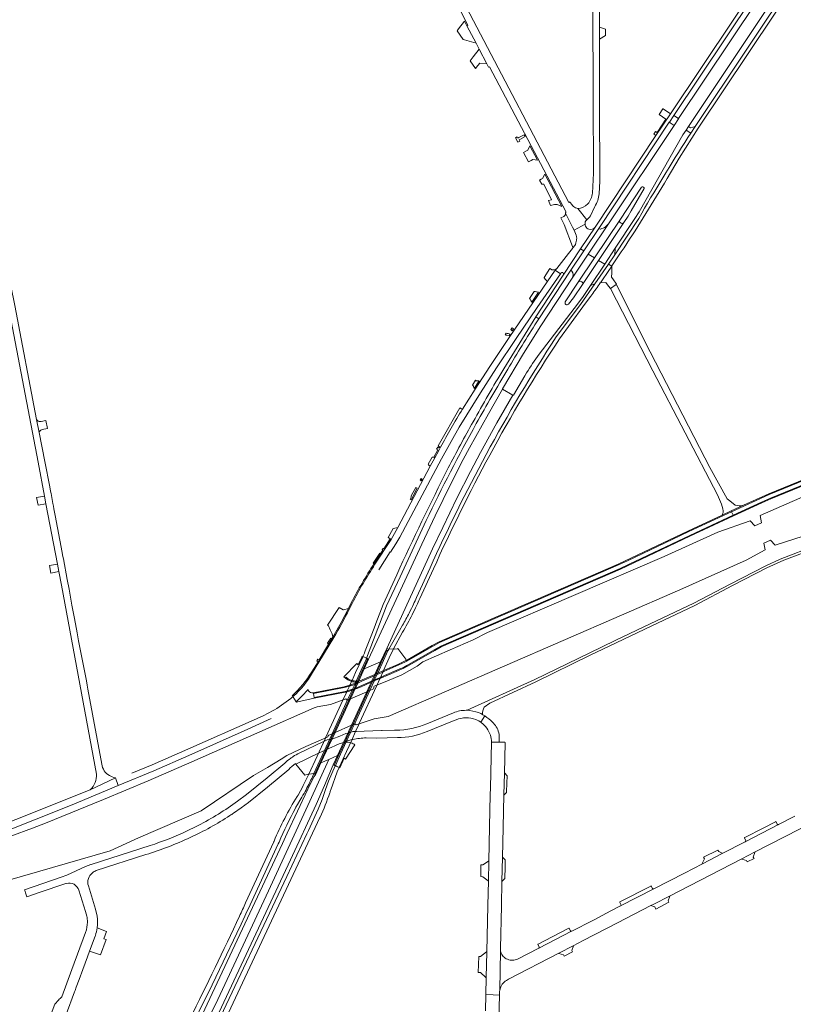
# Model space of a CAD drawing. Header units: metres. Extents: x 166325 to 190320, y 381923 to 404576.
# Tile 78 of 256: x 171094 to 171486, y 384455 to 384955. Entities that reach past the tile are written whole.
import ezdxf

# ---------------------------------------------------------------- set-up
doc = ezdxf.new("R2010")
doc.units = ezdxf.units.M
for name, color, linetype, lineweight in [('B-WE-OG-WATER_KANAAL-GV', 8, 'Continuous', 18), ('B-WE-VH-VERHARDING_ASFALT-GV', 8, 'Continuous', 18), ('B-WE-VH-VERHARDING_BETON-GV', 8, 'Continuous', 18), ('B-WE-VH-VERHARDING_BETONSTRAATSTEEN-GV', 8, 'Continuous', 18), ('B-WE-VH-VERHARDING_FUNDERING_ZAND-GV', 8, 'Continuous', 18), ('B-WE-VH-VERHARDING_HALFVERHARDING-GV', 8, 'Continuous', 18), ('B-WE-VH-VERHARDING_STRAATBAKSTEEN-GV', 8, 'Continuous', 18)]:
    doc.layers.add(name, color=color, linetype=linetype, lineweight=lineweight)

msp = doc.modelspace()

# ---------------------------------------------------------------- linework, layer by layer
at = {"layer": 'B-WE-OG-WATER_KANAAL-GV', "flags": 128}
for points in [[(171747.189, 384823.86), (171723.141, 384813.655), (171680.661, 384795.147), (171680.069, 384794.862), (171666.787, 384789.189), (171666.57, 384789.685), (171598.467, 384759.704), (171469.271, 384703.259), (171469.951, 384699.616), (171466.578, 384698.1), (171464.192, 384700.654), (171447.784, 384694.791), (171420.496, 384682.419), (171330.888, 384643.868), (171323.648, 384640.175), (171312.016, 384635.142), (171298.048, 384629.003), (171295.215, 384626.764), (171287.437, 384622.456), (171279.762, 384619.209), (171273.379, 384616.766), (171273.262, 384616.425)], [(171264.34, 384597.007), (171273.431, 384600.172), (171280.577, 384601.31), (171428.507, 384665.616), (171462.223, 384680.623), (171471.706, 384685.813), (171471.062, 384689.301), (171474.502, 384690.808), (171476.931, 384688.191), (171491.069, 384692.864), (171605.65, 384742.439), (171730.079, 384796.579)], [(171272.734, 384615.181), (171271.194, 384614.512), (171270.396, 384614.165), (171269.651, 384613.842), (171261.394, 384610.255), (171260.718, 384609.962), (171260.307, 384609.783)], [(171259.037, 384610.198), (171251.217, 384607.418), (171244.529, 384606.144), (171242.912, 384605.686), (171215.396, 384593.533), (171180.888, 384578.292), (171158.761, 384568.689), (171136.029, 384559.109), (171106.724, 384547.197), (171100.017, 384544.566), (171089.002, 384540.615), (171082.929, 384538.311), (171041.66, 384523.759), (171017.611, 384516.492), (170991.353, 384510.3), (170990.295, 384491.091)], [(171250.422, 384591.849), (171252.071, 384592.567), (171252.909, 384592.932), (171253.558, 384593.215), (171261.841, 384596.823), (171262.576, 384597.143), (171263.147, 384597.392)], [(170990.295, 384491.091), (171018.177, 384498.018), (171042.959, 384505.189), (171087.368, 384518.157), (171139.402, 384533.192), (171153.918, 384539.73), (171185.704, 384553.392), (171212.2, 384571.311), (171219.224, 384575.474), (171226.172, 384579.687), (171229.064, 384581.445), (171238.699, 384586.077), (171247.762, 384590.012), (171249.861, 384591.009), (171249.872, 384591.121)]]:
    msp.add_lwpolyline(points, dxfattribs=at)
at = {"layer": 'B-WE-OG-WATER_KANAAL-GV'}
for points in [[(171273.262, 384616.425, -0.3845681), (171272.734, 384615.181)], [(171259.937, 384609.703, -0.2651173), (171259.037, 384610.198)], [(171260.307, 384609.783, -0.0956316), (171259.937, 384609.703)], [(171263.147, 384597.392, -0.0596981), (171263.386, 384597.46)], [(171263.386, 384597.46, -0.3032481), (171264.34, 384597.007)], [(171249.872, 384591.121, -0.2538295), (171250.422, 384591.849)]]:
    msp.add_lwpolyline(points, format="xyb", dxfattribs=at)
at = {"layer": 'B-WE-VH-VERHARDING_ASFALT-GV', "flags": 128}
for points in [[(171540.69, 385067.483), (171546.636, 385075.788), (171543.215, 385077.781), (171541.698, 385075.586), (171536.883, 385068.338), (171525.782, 385051.113), (171525.634, 385051.213), (171509.921, 385027.609), (171509.865, 385027.525), (171507.634, 385024.181), (171507.579, 385024.099), (171427.883, 384904.65), (171427.827, 384904.566), (171425.596, 384901.216), (171425.541, 384901.134), (171392.669, 384851.781), (171382.047, 384835.84), (171385.19, 384834.041), (171397.971, 384853.182), (171409.089, 384869.898)], [(171262.079, 385065.385), (171271.681, 385046.989), (171316.295, 384961.197), (171320.935, 384951.954), (171320.451, 384951.715), (171325.155, 384942.846), (171326.7, 384939.811), (171330.569, 384932.442), (171331.495, 384930.68), (171331.961, 384930.887), (171370.822, 384857.125), (171370.43, 384856.97), (171370.556, 384856.711), (171371.072, 384855.654), (171374.051, 384849.544), (171374.806, 384847.996), (171380.403, 384851.009)], [(171521.019, 385052.867), (171506, 385030.292), (171505.944, 385030.209), (171503.719, 385026.878), (171503.664, 385026.795), (171423.674, 384907.076), (171416.36, 384896.057), (171385.514, 384849.585), (171378.136, 384838.552), (171379.725, 384837.544), (171387.705, 384849.361), (171423.159, 384902.767), (171423.214, 384902.85), (171425.428, 384906.185), (171425.484, 384906.268), (171505.242, 385025.715)], [(171372.717, 384862.421), (171372.198, 384862.107), (171321.915, 384957.784), (171309.986, 384980.62), (171274.594, 385048.374)], [(171489.229, 384976.812), (171489.288, 384976.901), (171492.096, 384981.114), (171492.156, 384981.205), (171535.16, 385045.736), (171536.799, 385047.966), (171535.213, 385049.05), (171490.672, 384982.143), (171487.763, 384977.779), (171436.323, 384900.624), (171434.098, 384897.269), (171432.595, 384895.002)], [(171387.679, 384951.108), (171387.7, 384970.717), (171387.708, 384978.151), (171387.722, 384990.981), (171386.546, 385037.298), (171387.129, 385039.696), (171386.348, 385039.68), (171383.059, 385039.65), (171383.082, 385038.925), (171383.337, 385030.823), (171384.307, 385000), (171384.392, 384972.615), (171384.425, 384962.107), (171384.573, 384914.841), (171384.773, 384876.944), (171384.11, 384866.818)], [(171410.408, 384869.118), (171403.881, 384857.784), (171402.289, 384855.208), (171400.052, 384851.88), (171387.196, 384832.592), (171390.377, 384830.86), (171395.72, 384838.878), (171405.715, 384853.926), (171407.798, 384857.361), (171430.084, 384896.357), (171431.635, 384898.791), (171432.84, 384900.679), (171485.354, 384979.387)], [(171421.988, 384874.189), (171428.194, 384884.64), (171437.856, 384899.731), (171489.229, 384976.812)], [(171387.57, 384866.54), (171387.873, 384872.861), (171387.708, 384912.723), (171387.652, 384926.333), (171387.672, 384944.899), (171387.679, 384951.108)], [(171102.165, 384751.97), (171091.024, 384809.797), (171089.101, 384819.781), (171067.55, 384931.641), (171064.251, 384931.001), (171067.788, 384912.606), (171070.446, 384898.92), (171070.733, 384897.52), (171103.024, 384730.295), (171106.171, 384713.094), (171106.882, 384709.224), (171112.749, 384678.633), (171113.468, 384674.788), (171114.757, 384667.984), (171132.582, 384572.111)], [(171409.759, 384870.051), (171410.254, 384869.736)], [(171376.759, 384859.01), (171381.234, 384853.368), (171382.706, 384854.704), (171383.201, 384855.271), (171385.292, 384860.049)], [(171381.234, 384853.368), (171376.759, 384859.01)], [(171407.625, 384854.025), (171395.478, 384835.49), (171392.301, 384830.848), (171393.933, 384829.732), (171394.038, 384829.887), (171398.806, 384837.085), (171400.166, 384839.14)], [(171370.364, 384811.717), (171376.976, 384821.738), (171385.19, 384834.041), (171382.047, 384835.84), (171373.912, 384823.631), (171358.01, 384799.432), (171349.252, 384785.49), (171338.491, 384767.521), (171338.584, 384767.424), (171343.839, 384764.357), (171344.023, 384764.295), (171349.887, 384774.162), (171350.733, 384775.586)], [(171388.098, 384821.251), (171388.173, 384821.358), (171389.938, 384823.889), (171391.072, 384825.532), (171391.839, 384826.649), (171393.933, 384829.732), (171392.301, 384830.848), (171385.395, 384820.756), (171378.024, 384810.36), (171365.809, 384793.863)], [(171383.162, 384820.034), (171390.377, 384830.86), (171387.196, 384832.592), (171379.129, 384820.489), (171374.475, 384813.8), (171372.016, 384810.543)], [(171316.533, 384748.161), (171327.289, 384765.482), (171335.517, 384778.147), (171345.515, 384793.124), (171356.113, 384808.813), (171367.875, 384825.879), (171365.31, 384827.708), (171361.166, 384821.869), (171342.294, 384794.18), (171332.137, 384778.887), (171324.633, 384767.352), (171318.208, 384757.162)], [(171357.141, 384785.121), (171358.871, 384787.387), (171377.053, 384811.198), (171379.385, 384814.427), (171383.162, 384820.034)], [(171367.371, 384792.853), (171379.357, 384809.154), (171382.741, 384813.755), (171383.274, 384814.49), (171383.807, 384815.226)], [(171355.94, 384801.484), (171356.957, 384803.04), (171355.366, 384804.073), (171339.123, 384777.676)], [(171135.204, 384577.106), (171128.085, 384615.078), (171128.047, 384616.178), (171127.868, 384617.127), (171127.437, 384619.408), (171125.681, 384628.711), (171123.472, 384639.647), (171122.663, 384643.741), (171121.347, 384651.038), (171120.083, 384657.821), (171118.665, 384665.861), (171117.718, 384670.859), (171115.753, 384681.228), (171115.514, 384682.49), (171115.354, 384683.333), (171115.136, 384684.481), (171111.57, 384703.301), (171110.95, 384706.574), (171110.662, 384708.094), (171110.411, 384709.416), (171109.458, 384714.444), (171109.223, 384715.687), (171108.788, 384717.892), (171106.253, 384730.751), (171103.445, 384745.327), (171102.165, 384751.97)], [(171275.752, 384675.783), (171281.555, 384684.794), (171281.682, 384684.717), (171284.439, 384688.914), (171286.421, 384692.344), (171307.602, 384732.021), (171316.533, 384748.161)], [(171307.11, 384737.867), (171305.999, 384735.883), (171304.188, 384732.588), (171301.872, 384728.28), (171285.421, 384697.235), (171281.957, 384691.116), (171273.812, 384678.504)], [(171279.655, 384657.411), (171286.533, 384672.222), (171299.788, 384700.681)], [(171301.748, 384676.643), (171294.887, 384661.674)], [(171296.533, 384661.111), (171303.459, 384676.157)], [(171284.851, 384673.245), (171277.995, 384658.124), (171274.284, 384648.551), (171273.884, 384647.519), (171272.2, 384643.146), (171268.575, 384633.778), (171268.675, 384633.729), (171267.693, 384631.782), (171267.785, 384631.737), (171269.506, 384630.89), (171279.655, 384657.411)], [(171262.246, 384658.689), (171260.785, 384655.785)], [(171287.854, 384647.628), (171286.305, 384644.975), (171280.787, 384635.519), (171283.095, 384635.646), (171283.222, 384635.621), (171287.839, 384644.085)], [(171232.168, 384611.362), (171233.762, 384608.763), (171236.712, 384611.56), (171239.889, 384615.027)], [(171233.762, 384608.763), (171232.168, 384611.362)], [(171142.193, 384570.238), (171143.59, 384566.341), (171161.685, 384573.805), (171179.445, 384581.483), (171207.501, 384593.978), (171221.156, 384600.336)], [(171212.445, 384599.597), (171178.845, 384584.733), (171160.711, 384576.805), (171150.519, 384572.509)], [(171339.678, 384588.192), (171336.847, 384588.245), (171332.958, 384588.307), (171332.445, 384565.165), (171332.342, 384561.563), (171331.97, 384545.537), (171331.599, 384527.802), (171331.374, 384517.876), (171331.098, 384505.453), (171330.577, 384481.955), (171330.273, 384468.918), (171330.078, 384460.167), (171333.771, 384460.1), (171336.994, 384459.971)], [(171336.994, 384459.971), (171337.023, 384461.132), (171337.054, 384461.765), (171337.138, 384462.394), (171337.566, 384482.386), (171337.5, 384483.016), (171337.505, 384483.649), (171337.991, 384505.154), (171338.267, 384517.735), (171338.506, 384529.817), (171338.845, 384544.948), (171339.232, 384561.528), (171339.497, 384572.56), (171339.861, 384587.99)], [(171230.882, 384528.597), (171243.975, 384556.629), (171248.255, 384566.347), (171252.64, 384576.775), (171254.779, 384581.435), (171250.453, 384579.503), (171240.804, 384558.405), (171219.719, 384512.794), (171194.124, 384457.663), (171175, 384418.5), (171161.772, 384393.344), (171151.685, 384374.941), (171142.966, 384360.11), (171134.591, 384346.249)], [(171251.404, 384564.056), (171254.653, 384573.203), (171255.634, 384575.432), (171253.72, 384576.352), (171253.67, 384576.375), (171253.644, 384576.322), (171251.894, 384572.431), (171250.304, 384568.472), (171248.793, 384564.288), (171247.019, 384559.243), (171244.99, 384554.295), (171240.049, 384543.381), (171239.305, 384541.737), (171229.146, 384520.191), (171191.112, 384439.531), (171164.801, 384385.303), (171164.474, 384384.629), (171162.702, 384380.977), (171157.995, 384369.551), (171153.394, 384358.081), (171153.277, 384357.859)], [(171240.804, 384558.405), (171250.453, 384579.503), (171246.425, 384577.705), (171243.694, 384571.766), (171242.811, 384570.658), (171239.74, 384564.395), (171229.328, 384542.133), (171226.894, 384536.929), (171183.677, 384444.525), (171182.97, 384443.067)], [(171120.124, 384556.423), (171143.59, 384566.341), (171142.193, 384570.238), (171129.408, 384564.021), (171091.683, 384549.057), (171077.266, 384543.379), (171058.171, 384536.243), (171036.457, 384528.573), (171034.338, 384527.742)], [(171129.408, 384564.021), (171142.193, 384570.238)], [(171242.798, 384572.302), (171240.518, 384572.006), (171240.222, 384571.967), (171237.637, 384566.604), (171237.459, 384566.235), (171237.228, 384565.82), (171234.787, 384561.448), (171234.358, 384560.679)], [(171050.463, 384529.601), (171067.857, 384535.98), (171081.763, 384541.263), (171120.124, 384556.423)], [(171134.591, 384346.249), (171142.966, 384360.11), (171151.685, 384374.941), (171161.772, 384393.344), (171175, 384418.5), (171194.124, 384457.663), (171219.719, 384512.794), (171240.804, 384558.405)], [(171234.488, 384556.689), (171235.686, 384558.59)], [(171486.817, 384550.703), (171478.569, 384546.458), (171461.71, 384537.754), (171450.02, 384531.721), (171439.909, 384526.512), (171430.795, 384521.817), (171415.274, 384513.82), (171398.433, 384505.145), (171393.549, 384502.633), (171384.947, 384498.197), (171381.654, 384496.499), (171376.345, 384493.761), (171373.683, 384492.409), (171373.572, 384492.352), (171356.892, 384483.724), (171346.208, 384478.222), (171345.608, 384477.988), (171344.988, 384477.812), (171344.354, 384477.695), (171343.712, 384477.64), (171343.067, 384477.645), (171342.358, 384477.724), (171341.661, 384477.876), (171340.984, 384478.101), (171340.334, 384478.396), (171339.81, 384478.735), (171339.327, 384479.129), (171338.89, 384479.574), (171338.506, 384480.065), (171338.177, 384480.596), (171337.907, 384481.168), (171337.702, 384481.768), (171337.566, 384482.386), (171337.138, 384462.394), (171337.275, 384463.013), (171337.463, 384463.618), (171337.701, 384464.206), (171338.03, 384464.847), (171338.419, 384465.455), (171338.864, 384466.022), (171339.362, 384466.545), (171339.92, 384467.006), (171340.511, 384467.424), (171341.014, 384467.732), (171341.534, 384468.009), (171367.049, 384481.208), (171374.428, 384485.012), (171379.492, 384487.622), (171396.946, 384496.616), (171413.845, 384505.321), (171415.353, 384506.097), (171423.294, 384510.183), (171443.951, 384520.842), (171459.894, 384529.061), (171466.433, 384532.42), (171496.813, 384548.085)], [(171146.905, 384340.922), (171148.365, 384343.516), (171148.469, 384343.702), (171151.797, 384349.685), (171155.729, 384357.006), (171160.333, 384368.486), (171165.043, 384379.923), (171169.402, 384388.845), (171172.642, 384395.476), (171193.413, 384437.986), (171193.693, 384438.585), (171206.583, 384466.155), (171244.611, 384547.488)], [(171244.611, 384547.488), (171245.688, 384549.624)], [(171156.54, 384395.516), (171156.555, 384395.546), (171169.247, 384420.626), (171181.716, 384445.854), (171187.393, 384457.359), (171189.353, 384461.331), (171196.884, 384476.86), (171203.727, 384491.284), (171205.916, 384495.975), (171207.795, 384500.002), (171208.374, 384501.243), (171210.477, 384505.751), (171224.733, 384536.678), (171225.145, 384537.572)], [(171222.621, 384538.066), (171222.531, 384537.848), (171222.436, 384537.641), (171208.197, 384506.67)], [(171189.718, 384440.468), (171230.882, 384528.597)], [(171205.103, 384500.037), (171205.095, 384500.018), (171205.086, 384500)], [(171336.45, 384445.293), (171336.688, 384447.469), (171336.994, 384459.971), (171333.771, 384460.1), (171330.078, 384460.167), (171329.894, 384451.964)]]:
    msp.add_lwpolyline(points, dxfattribs=at)
at = {"layer": 'B-WE-VH-VERHARDING_ASFALT-GV'}
for points in [[(171432.595, 384895.002, 0.0118675), (171407.625, 384854.025)], [(171400.166, 384839.14, 0.0132798), (171421.988, 384874.189)], [(171384.11, 384866.818, -0.1571409), (171381.789, 384861.389)], [(171385.292, 384860.049, 0.1252024), (171387.57, 384866.54)], [(171373.659, 384861.02, -0.0446775), (171372.717, 384862.421)], [(171374.557, 384860.058, -0.0354789), (171373.659, 384861.02)], [(171376.759, 384859.01, -0.1555304), (171374.557, 384860.058)], [(171381.789, 384861.389, -0.176704), (171376.759, 384859.01)], [(171380.403, 384851.009, -0.2422327), (171381.234, 384853.368)], [(171383.807, 384815.226, 0.0034889), (171388.098, 384821.251)], [(171341.202, 384777.555, -0.0069746), (171355.94, 384801.484)], [(171365.809, 384793.863, 0.0207623), (171330.214, 384734.304)], [(171332.013, 384733.851, -0.0213874), (171367.371, 384792.853)], [(171350.733, 384775.586, -0.024291), (171357.141, 384785.121)], [(171339.123, 384777.676, 0.0078395), (171323.631, 384750.848)], [(171325.237, 384749.95, -0.0067561), (171341.202, 384777.555)], [(171318.208, 384757.162, 0.0189783), (171307.11, 384737.867)], [(171299.788, 384700.681, -0.0147514), (171325.237, 384749.95)], [(171323.631, 384750.848, 0.0091672), (171311.03, 384727.425)], [(171330.214, 384734.304, 0.0168585), (171301.748, 384676.643)], [(171303.459, 384676.157, -0.0179585), (171332.013, 384733.851)], [(171311.03, 384727.425, 0.0097965), (171284.851, 384673.245)], [(171294.887, 384661.674, -0.006592), (171293.355, 384658.275)], [(171294.912, 384657.509, 0.0063489), (171296.533, 384661.111)], [(171260.785, 384655.785, -0.0163096), (171252.914, 384641.32)], [(171293.355, 384658.275, -0.008646), (171291.158, 384653.764)], [(171292.692, 384652.939, 0.0082756), (171294.912, 384657.509)], [(171287.839, 384644.085, 0.0164017), (171292.692, 384652.939)], [(171291.158, 384653.764, -0.0117963), (171287.854, 384647.628)], [(171242.172, 384623.653, -0.0846173), (171232.168, 384611.362)], [(171232.168, 384611.362, -0.0829681), (171212.445, 384599.597)], [(171339.815, 384588.129, 0.2107494), (171339.678, 384588.192)], [(171339.861, 384587.99, 0.2008682), (171339.815, 384588.129)], [(171139.049, 384571.338, -0.2239543), (171135.204, 384577.106)], [(171132.582, 384572.111, -0.1988526), (171129.408, 384564.021)], [(171142.193, 384570.238, -0.1036838), (171139.049, 384571.338)], [(171239.808, 384565.991, 0.0149231), (171242.798, 384572.302)], [(171235.686, 384558.59, 0.0181268), (171239.808, 384565.991)], [(171234.358, 384560.679, 0.0423955), (171222.621, 384538.066)], [(171245.99, 384550.267, 0.0281284), (171250.916, 384562.574)], [(171250.916, 384562.574, 0.0028359), (171251.404, 384564.056)], [(171225.145, 384537.572, -0.0180122), (171233.446, 384554.74)], [(171233.446, 384554.74, -0.0018094), (171234.488, 384556.689)], [(171245.688, 384549.624, 0.0031467), (171245.99, 384550.267)], [(171208.197, 384506.67, -0.0006686), (171205.103, 384500.037)], [(171205.086, 384500, -0.0057148), (171179.962, 384447.903)]]:
    msp.add_lwpolyline(points, format="xyb", dxfattribs=at)
at = {"layer": 'B-WE-VH-VERHARDING_ASFALT-GV', "flags": 128}
for points in [[(171372.778, 384827.255), (171379.725, 384837.544), (171378.136, 384838.552), (171369.254, 384825.269), (171355.366, 384804.073), (171356.957, 384803.04)], [(171642.621, 384783.951), (171757.443, 384833.897), (171756.606, 384835.732), (171641.515, 384785.669), (171510.996, 384729.081), (171473.764, 384713.969), (171454.711, 384705.198), (171455.536, 384703.407), (171469.939, 384710.078), (171474.54, 384712.092), (171511.773, 384727.259)], [(171343.839, 384764.357), (171338.584, 384767.424), (171331.463, 384754.877), (171321.859, 384737.664), (171318.641, 384731.664), (171312.448, 384719.653), (171304.357, 384703.088), (171297.553, 384688.734), (171270.617, 384630.312), (171268.378, 384625.444), (171276.629, 384629.045), (171279.76, 384635.868), (171303.033, 384686.286), (171308.218, 384697.268), (171315.425, 384712.043), (171322.273, 384725.557), (171327.342, 384735.248), (171335.658, 384750.273)], [(171433.486, 384693.193), (171455.536, 384703.407), (171454.711, 384705.198), (171432.649, 384695.042), (171401.893, 384680.315), (171397.359, 384678.209), (171306.489, 384638.795), (171302.94, 384636.886), (171289.68, 384629.266), (171289.043, 384628.9), (171287.472, 384628.099), (171278.332, 384624.088), (171277.836, 384623.87), (171274.887, 384622.576), (171274.101, 384622.231), (171273.351, 384621.902), (171267.197, 384619.201), (171265.08, 384618.272), (171264.391, 384617.97), (171263.565, 384617.607), (171260.835, 384616.666), (171260.27, 384616.512), (171258.236, 384615.956), (171242.577, 384612.894), (171242.935, 384610.943), (171258.625, 384614.05), (171259.225, 384614.208), (171259.767, 384614.35), (171261.453, 384614.792), (171262.428, 384615.131), (171263.214, 384615.404), (171263.865, 384615.631), (171264.409, 384615.82), (171272.105, 384619.189), (171272.854, 384619.517), (171273.644, 384619.863), (171276.591, 384621.153), (171277.089, 384621.371), (171286.402, 384625.448), (171288.231, 384626.229), (171290.014, 384627.15), (171303.916, 384635.157), (171307.273, 384636.952), (171398.217, 384676.433), (171402.73, 384678.507)], [(171274.697, 384617.023), (171276.212, 384620.326), (171276.339, 384620.602), (171276.591, 384621.153), (171277.836, 384623.87), (171278.026, 384624.285), (171278.156, 384624.568), (171281.103, 384630.997), (171283.222, 384635.621), (171283.095, 384635.646), (171280.787, 384635.519), (171280.422, 384634.663), (171278.154, 384629.711), (171275.211, 384623.282), (171275.064, 384622.962), (171274.887, 384622.576), (171273.644, 384619.863), (171273.393, 384619.313), (171273.332, 384619.181), (171272.363, 384617.064), (171271.194, 384614.512), (171263.386, 384597.46), (171262.239, 384594.956), (171261.592, 384593.544), (171259.381, 384588.715), (171256.373, 384582.146), (171253.72, 384576.351), (171253.672, 384576.374), (171253.644, 384576.322), (171255.634, 384575.432), (171259.313, 384583.459), (171261.996, 384589.312), (171263.969, 384593.617), (171265.662, 384597.31), (171265.822, 384597.659)], [(171259.937, 384609.703), (171261.114, 384612.269), (171262.178, 384614.587), (171262.428, 384615.131), (171263.565, 384617.607), (171263.839, 384618.205), (171264.075, 384618.719), (171264.096, 384618.765), (171264.325, 384619.264), (171266.86, 384624.781), (171269.39, 384630.289), (171269.43, 384630.385), (171269.615, 384630.836), (171269.506, 384630.89), (171267.785, 384631.737), (171264.003, 384623.534), (171262.17, 384619.561), (171261.947, 384619.077), (171261.064, 384617.161), (171260.835, 384616.666), (171259.767, 384614.35), (171259.522, 384613.819), (171257.556, 384609.556), (171248.93, 384590.849), (171248.817, 384590.605), (171248.725, 384590.405), (171248.664, 384590.273), (171240.222, 384571.967), (171242.798, 384572.302), (171250.025, 384588.105), (171250.883, 384590.021), (171252.071, 384592.567)], [(171269.651, 384613.842), (171270.876, 384616.51), (171271.827, 384618.583), (171271.853, 384618.639), (171272.105, 384619.189), (171273.351, 384621.902), (171273.521, 384622.273), (171273.677, 384622.612), (171276.629, 384629.045), (171268.378, 384625.444), (171265.581, 384619.361), (171265.334, 384618.824), (171265.306, 384618.764), (171265.08, 384618.272), (171263.865, 384615.631), (171263.615, 384615.086), (171262.598, 384612.873), (171261.394, 384610.255), (171253.558, 384593.215), (171252.396, 384590.689), (171250.587, 384586.756), (171246.425, 384577.705), (171250.453, 384579.503), (171254.779, 384581.435), (171257.972, 384588.393), (171260.318, 384593.505), (171260.684, 384594.303), (171261.841, 384596.823)]]:
    msp.add_lwpolyline(points, close=True, dxfattribs=at)
at = {"layer": 'B-WE-VH-VERHARDING_BETON-GV', "flags": 128}
for points in [[(171270.396, 384614.165), (171271.624, 384616.839), (171272.559, 384618.874), (171272.602, 384618.967), (171272.854, 384619.517), (171274.101, 384622.231), (171274.275, 384622.61), (171274.426, 384622.94), (171277.382, 384629.374), (171279.922, 384634.902), (171280.422, 384634.663), (171280.787, 384635.519), (171280.342, 384635.67), (171279.76, 384635.868), (171276.629, 384629.045), (171273.677, 384622.612), (171273.521, 384622.273), (171273.351, 384621.902), (171272.105, 384619.189), (171271.853, 384618.639), (171271.827, 384618.583), (171270.876, 384616.51), (171269.651, 384613.842), (171261.841, 384596.823), (171260.684, 384594.303), (171260.318, 384593.505), (171257.972, 384588.393), (171254.779, 384581.435), (171252.64, 384576.775), (171253.12, 384576.558), (171255.51, 384581.761), (171258.625, 384588.542), (171260.914, 384593.524), (171261.412, 384594.61), (171262.576, 384597.143)], [(171261.394, 384610.255), (171262.598, 384612.873), (171263.615, 384615.086), (171263.865, 384615.631), (171265.08, 384618.272), (171265.306, 384618.764), (171265.334, 384618.824), (171265.581, 384619.361), (171268.378, 384625.444), (171270.617, 384630.312), (171270.16, 384630.551), (171269.875, 384630.7), (171269.615, 384630.836), (171269.43, 384630.385), (171269.973, 384630.142), (171267.678, 384625.139), (171264.997, 384619.291), (171264.759, 384618.773), (171264.735, 384618.72), (171264.65, 384618.535), (171264.391, 384617.97), (171263.214, 384615.404), (171262.961, 384614.851), (171261.929, 384612.601), (171260.718, 384609.962), (171252.909, 384592.932), (171251.749, 384590.404), (171250.344, 384587.34), (171243.308, 384571.997), (171243.694, 384571.766), (171246.425, 384577.705), (171250.587, 384586.756), (171252.396, 384590.689), (171253.558, 384593.215)]]:
    msp.add_lwpolyline(points, close=True, dxfattribs=at)
at = {"layer": 'B-WE-VH-VERHARDING_BETONSTRAATSTEEN-GV', "flags": 128}
for points in [[(171320.451, 384951.715), (171319.228, 384954.023), (171316.233, 384950.197), (171315.449, 384949.196), (171318.568, 384944.806), (171319.163, 384944.629), (171325.155, 384942.846)], [(171390.786, 384950.091), (171387.679, 384951.108), (171387.672, 384944.899), (171390.765, 384946.766)], [(171326.7, 384939.811), (171323.697, 384936.006), (171322.035, 384933.9), (171324.853, 384930.059), (171326.053, 384931.533), (171327.011, 384932.71), (171330.569, 384932.442)], [(171423.674, 384907.076), (171419.967, 384909.583), (171419.84, 384909.669), (171417.929, 384906.787), (171418.048, 384906.706), (171421.457, 384904.362), (171416.947, 384897.59), (171416.137, 384898.074), (171415.311, 384896.799), (171416.36, 384896.057)], [(171427.883, 384904.65), (171425.484, 384906.268), (171425.428, 384906.185), (171423.214, 384902.85), (171423.159, 384902.767), (171425.541, 384901.134), (171425.596, 384901.216), (171427.827, 384904.566)], [(171436.323, 384900.624), (171433.836, 384900.052), (171432.84, 384900.679), (171431.635, 384898.791), (171434.098, 384897.269)], [(171349.953, 384895.521), (171349.452, 384896.476), (171346.756, 384894.986), (171346.321, 384894.745), (171345.96, 384895.398), (171345.134, 384894.916), (171346.347, 384892.661), (171347.258, 384893.197), (171346.911, 384893.818), (171347.278, 384894.024)], [(171352.424, 384890.839), (171351.359, 384888.714), (171350.431, 384888.209), (171349.125, 384887.497), (171351.711, 384882.69), (171353.031, 384883.413), (171353.875, 384883.875), (171356.208, 384883.58)], [(171359.939, 384876.5), (171358.801, 384874.312), (171358.164, 384873.947), (171357.305, 384873.454), (171358.444, 384871.315), (171359.507, 384871.465), (171363.459, 384863.466), (171361.879, 384863.042), (171362.859, 384860.57), (171364.836, 384861.044), (171365.367, 384861.041), (171366.183, 384861.036), (171368.571, 384860.058)], [(171374.806, 384847.996), (171374.051, 384849.544), (171371.072, 384855.654), (171370.556, 384856.711), (171370.489, 384856.386), (171370.419, 384856.075), (171370.097, 384855.483), (171369.626, 384854.991), (171368.143, 384854.34), (171369.849, 384850.84), (171373.994, 384839.744), (171374.262, 384839.026), (171375.155, 384840.249), (171375.509, 384840.859), (171375.775, 384841.595), (171376.092, 384842.961), (171376.135, 384843.479), (171376.157, 384843.756), (171376.104, 384844.757), (171375.916, 384845.551)], [(171392.301, 384830.848), (171395.478, 384835.49), (171395.72, 384838.878), (171390.377, 384830.86), (171383.162, 384820.034), (171385.395, 384820.756)], [(171756.606, 384835.732), (171756.441, 384836.094), (171641.196, 384785.977), (171510.843, 384729.456), (171473.667, 384714.349), (171460.717, 384708.47), (171454.524, 384705.591), (171454.711, 384705.198), (171473.764, 384713.969), (171510.996, 384729.081), (171641.515, 384785.669)], [(171392.351, 384819.695), (171393.241, 384818.448), (171393.311, 384818.497), (171396.176, 384820.517), (171396.248, 384820.567), (171396.343, 384820.634), (171394.449, 384823.328), (171393.849, 384824.182), (171393.923, 384826.408), (171394.038, 384829.887), (171393.933, 384829.732), (171391.839, 384826.649), (171391.072, 384825.532), (171389.938, 384823.889), (171388.173, 384821.358), (171388.098, 384821.251), (171391.023, 384821.554)], [(171757.62, 384833.509), (171757.443, 384833.897), (171642.621, 384783.951), (171511.773, 384727.259), (171474.54, 384712.092), (171469.939, 384710.078), (171455.536, 384703.407), (171455.695, 384703.062), (171470.09, 384709.729), (171474.682, 384711.759), (171511.948, 384726.898), (171642.808, 384783.585)], [(171356.867, 384816.647), (171355.819, 384816.768), (171355.067, 384816.855), (171354.627, 384816.905), (171352.277, 384813.351), (171352.491, 384813.022), (171352.928, 384812.35), (171353.419, 384811.593)], [(171342.388, 384795.357), (171341.368, 384795.576), (171340.836, 384795.69), (171340.383, 384795.787), (171339.834, 384794.882), (171340.245, 384794.81), (171340.796, 384794.713), (171341.838, 384794.53)], [(171344.154, 384798.011), (171343.367, 384798.535), (171342.695, 384797.576), (171343.503, 384797.033)], [(171326.681, 384771.603), (171326.565, 384771.661), (171325.606, 384771.614), (171325.226, 384771.595), (171324.876, 384771.861), (171323.33, 384769.409), (171323.798, 384768.901), (171323.871, 384768.683), (171324.182, 384767.751)], [(171305.999, 384735.883), (171305.734, 384736.544), (171305.703, 384736.565), (171303.67, 384732.866), (171304.188, 384732.588)], [(171307.11, 384737.867), (171306.246, 384737.662), (171305.679, 384737.956), (171305.114, 384736.949), (171305.703, 384736.565), (171305.734, 384736.544), (171305.999, 384735.883)], [(171304.188, 384732.588), (171303.67, 384732.866), (171302.896, 384732.879), (171300.864, 384729.294), (171301.032, 384729.037), (171301.342, 384728.562), (171301.872, 384728.28)], [(171297.684, 384721.721), (171297.249, 384722.03), (171296.685, 384721.179), (171297.209, 384720.834)], [(171106.171, 384713.094), (171102.154, 384712.399), (171102.874, 384708.521), (171106.882, 384709.224)], [(171285.421, 384697.235), (171284.702, 384697.062), (171283.085, 384696.734), (171280.536, 384692.178), (171281.387, 384691.54), (171281.529, 384691.434), (171281.957, 384691.116)], [(171276.664, 384683.879), (171276.466, 384684.015), (171276.222, 384684.183), (171272.897, 384679.073), (171273.14, 384678.93), (171273.358, 384678.8)], [(171112.749, 384678.633), (171108.699, 384677.887), (171109.422, 384674.024), (171113.468, 384674.788)], [(171260.318, 384656.013), (171257.817, 384655.353), (171257.754, 384655.392), (171255.667, 384656.675), (171249.702, 384647.636), (171250.251, 384647.261), (171251.147, 384645.286), (171252.066, 384643.26), (171252.47, 384641.557), (171256.611, 384648.918)], [(171251.97, 384640.728), (171251.399, 384641.103), (171249.69, 384638.449), (171250.324, 384637.996)], [(171245.492, 384629.981), (171244.881, 384630.378), (171244.312, 384629.471), (171244.932, 384629.05)], [(171332.958, 384588.307), (171336.847, 384588.245), (171336.857, 384590.557), (171336.848, 384591.4), (171336.767, 384592.24), (171336.616, 384593.07), (171336.394, 384593.884), (171336.105, 384594.676), (171335.749, 384595.44), (171335.375, 384596.098), (171334.953, 384596.724), (171334.484, 384597.317), (171333.972, 384597.873), (171333.418, 384598.388), (171332.53, 384599.264), (171331.593, 384600.087), (171330.609, 384600.854), (171329.607, 384601.546), (171327.538, 384598.352), (171327.888, 384598.104), (171328.54, 384597.575), (171329.257, 384596.904), (171329.922, 384596.182), (171330.531, 384595.412), (171331.081, 384594.599), (171331.466, 384593.929), (171331.809, 384593.237), (171332.108, 384592.525), (171332.364, 384591.796), (171332.602, 384590.935), (171332.779, 384590.06), (171332.893, 384589.174), (171332.979, 384589.17)], [(171340.558, 384562.664), (171340.569, 384563.247), (171340.807, 384571.414), (171340.761, 384571.413), (171339.722, 384572.537), (171339.497, 384572.56), (171339.232, 384561.528), (171339.389, 384561.554)], [(171478.569, 384546.458), (171478.378, 384546.405), (171478.182, 384546.432), (171478.013, 384546.531), (171477.896, 384546.689), (171477.31, 384547.82), (171477.265, 384547.885), (171477.198, 384547.927), (171477.117, 384547.937), (171477.039, 384547.912), (171470.824, 384544.704), (171461.434, 384539.868), (171461.376, 384539.815), (171461.337, 384539.748), (171461.32, 384539.67), (171461.327, 384539.591), (171461.924, 384538.421), (171461.972, 384538.258), (171461.964, 384538.087), (171461.912, 384537.953), (171461.825, 384537.839), (171461.71, 384537.754)], [(171339.834, 384525.05), (171339.921, 384528.518), (171338.665, 384529.809), (171338.506, 384529.817), (171338.267, 384517.735), (171338.434, 384517.751), (171339.707, 384519.023)], [(171439.909, 384526.512), (171450.02, 384531.721), (171449.937, 384531.867), (171448.194, 384532.728), (171447.747, 384533.552), (171440.556, 384529.864), (171440.966, 384529.047), (171439.851, 384526.668)], [(171462.676, 384527.503), (171466.13, 384529.272), (171465.78, 384529.951), (171466.538, 384532.282), (171466.433, 384532.42), (171459.894, 384529.061), (171459.97, 384528.933), (171462.331, 384528.192)], [(171331.374, 384517.876), (171331.599, 384527.802), (171331.36, 384527.826), (171328.597, 384526.084), (171327.612, 384526.006), (171327.556, 384520.038), (171328.479, 384519.985), (171331.213, 384517.904)], [(171415.274, 384513.82), (171415.129, 384513.78), (171414.978, 384513.783), (171414.835, 384513.83), (171414.739, 384513.898), (171414.71, 384513.919), (171414.616, 384514.041), (171414.001, 384515.201), (171413.952, 384515.253), (171413.89, 384515.287), (171413.81, 384515.298), (171413.731, 384515.28), (171398.115, 384507.25), (171398.065, 384507.204), (171398.033, 384507.146), (171398.02, 384507.065), (171398.038, 384506.985), (171398.625, 384505.823), (171398.683, 384505.649), (171398.674, 384505.467), (171398.625, 384505.338), (171398.542, 384505.228), (171398.433, 384505.145)], [(171422.91, 384507.009), (171422.569, 384507.703), (171423.392, 384510.055), (171423.294, 384510.183), (171415.353, 384506.097), (171413.845, 384505.321), (171415.759, 384504.687), (171416.321, 384503.598)], [(171373.572, 384492.352), (171373.683, 384492.409), (171373.551, 384492.349), (171373.407, 384492.334), (171373.265, 384492.364), (171373.115, 384492.458), (171373.011, 384492.602), (171372.421, 384493.79), (171372.37, 384493.843), (171372.306, 384493.877), (171372.227, 384493.888), (171372.149, 384493.871), (171363.779, 384489.545), (171356.573, 384485.828), (171356.517, 384485.782), (171356.48, 384485.719), (171356.466, 384485.638), (171356.484, 384485.557), (171357.074, 384484.402), (171357.135, 384484.233), (171357.132, 384484.053), (171357.084, 384483.922), (171357.002, 384483.809), (171356.892, 384483.724)], [(171369.826, 384479.622), (171374.114, 384481.845), (171373.774, 384482.52), (171374.519, 384484.874), (171374.428, 384485.012), (171367.049, 384481.208), (171367.13, 384481.049), (171369.436, 384480.349)], [(171330.273, 384468.918), (171330.577, 384481.955), (171330.405, 384481.915), (171327.427, 384479.537), (171326.508, 384479.542), (171326.504, 384479.462), (171326.153, 384471.424), (171327.319, 384471.401), (171330.118, 384468.927)]]:
    msp.add_lwpolyline(points, close=True, dxfattribs=at)
for points in [[(171380.403, 384851.009), (171374.806, 384847.996), (171375.916, 384845.551), (171376.104, 384844.757), (171376.157, 384843.756), (171376.135, 384843.479), (171376.092, 384842.961), (171375.775, 384841.595), (171375.509, 384840.859), (171375.155, 384840.249), (171374.262, 384839.026), (171374.016, 384838.689), (171371.992, 384836.136), (171366.064, 384828.659), (171365.31, 384827.708), (171367.875, 384825.879), (171368.105, 384826.213)], [(171369.254, 384825.269), (171378.136, 384838.552), (171385.514, 384849.585)], [(171373.912, 384823.631), (171382.047, 384835.84), (171392.669, 384851.781)], [(171397.971, 384853.182), (171385.19, 384834.041), (171376.976, 384821.738)], [(171379.129, 384820.489), (171387.196, 384832.592), (171400.052, 384851.88)], [(171398.734, 384851.601), (171398.259, 384851.917)], [(171387.705, 384849.361), (171379.725, 384837.544), (171372.778, 384827.255)], [(171362.494, 384828.631), (171359.587, 384823.961), (171359.731, 384823.79), (171360.351, 384823.057), (171360.842, 384822.475), (171361.166, 384821.869), (171365.31, 384827.708)], [(171365.31, 384827.708), (171366.064, 384828.659)], [(171378.353, 384822.047), (171378.813, 384821.776)], [(171318.208, 384757.162), (171317.7, 384757.449), (171316.864, 384757.919), (171305.82, 384738.58), (171305.979, 384738.492), (171306.568, 384738.167), (171307.11, 384737.867)], [(171291.989, 384712.118), (171291.654, 384711.458), (171292.122, 384711.208), (171295.241, 384717.153)], [(171295.241, 384717.153), (171294.526, 384717.56), (171292.175, 384713.318)], [(171242.577, 384612.894), (171258.236, 384615.956), (171260.27, 384616.512), (171260.835, 384616.666), (171263.565, 384617.607), (171264.391, 384617.97), (171265.08, 384618.272), (171267.197, 384619.201), (171273.351, 384621.902), (171274.101, 384622.231), (171274.887, 384622.576), (171277.836, 384623.87), (171278.332, 384624.088), (171287.472, 384628.099), (171289.043, 384628.9), (171289.68, 384629.266), (171302.94, 384636.886), (171306.489, 384638.795), (171397.359, 384678.209), (171401.893, 384680.315), (171432.649, 384695.042), (171454.711, 384705.198), (171454.524, 384705.591), (171449.99, 384703.483), (171432.505, 384695.353), (171397.208, 384678.542), (171333.926, 384651.114), (171306.345, 384639.16), (171302.778, 384637.248), (171289.495, 384629.601), (171289.433, 384629.713), (171285.381, 384627.722), (171278.651, 384624.784), (171278.156, 384624.568), (171275.211, 384623.282), (171274.426, 384622.94), (171273.677, 384622.612), (171267.336, 384619.845)], [(171455.695, 384703.062), (171455.536, 384703.407), (171433.486, 384693.193), (171402.73, 384678.507), (171398.217, 384676.433), (171307.273, 384636.952), (171303.916, 384635.157), (171290.014, 384627.15), (171288.231, 384626.229), (171286.402, 384625.448), (171277.089, 384621.371), (171276.591, 384621.153), (171273.644, 384619.863), (171272.854, 384619.517), (171272.105, 384619.189), (171264.409, 384615.82), (171263.865, 384615.631), (171263.214, 384615.404), (171262.428, 384615.131), (171261.453, 384614.792), (171259.767, 384614.35), (171259.225, 384614.208), (171258.625, 384614.05), (171242.935, 384610.943), (171242.999, 384610.538), (171258.726, 384613.626), (171258.858, 384613.657), (171258.989, 384613.688)], [(171264.545, 384615.441), (171266.773, 384616.416), (171271.853, 384618.639), (171272.602, 384618.967), (171273.393, 384619.313), (171276.339, 384620.602), (171276.838, 384620.821), (171288.385, 384625.874), (171290.247, 384626.773), (171304.12, 384634.797), (171307.481, 384636.626), (171398.398, 384676.042), (171433.63, 384692.843), (171455.695, 384703.062)], [(171281.957, 384691.116), (171281.529, 384691.434), (171278.271, 384686.342), (171278.083, 384686.487), (171277.929, 384686.606), (171277.519, 384685.99), (171277.685, 384685.879), (171277.881, 384685.748), (171276.664, 384683.879), (171273.358, 384678.8)], [(171273.812, 384678.504), (171281.957, 384691.116)], [(171261.772, 384658.942), (171260.318, 384656.013), (171256.611, 384648.918), (171252.47, 384641.557), (171251.97, 384640.728), (171250.324, 384637.996), (171245.492, 384629.981), (171244.932, 384629.05), (171241.726, 384623.888)], [(171242.172, 384623.653), (171245.386, 384628.795), (171252.914, 384641.32)], [(171259.136, 384621.171), (171258.875, 384620.791)], [(171240.121, 384614.394), (171239.889, 384615.027), (171236.712, 384611.56), (171233.762, 384608.763), (171233.999, 384608.488), (171236.267, 384609.155), (171242.999, 384610.538), (171242.935, 384610.943), (171242.577, 384612.894)], [(171258.168, 384616.378), (171242.486, 384613.281), (171242.577, 384612.894)], [(171261.064, 384617.161), (171260.959, 384617.128), (171260.482, 384616.979)], [(171265.18, 384618.751), (171264.65, 384618.535), (171263.839, 384618.205), (171262.906, 384617.825)], [(171242.577, 384612.894), (171242.486, 384613.281)], [(171313.606, 384603.168), (171300.105, 384597.609)], [(171300.309, 384593.66), (171312.351, 384598.593), (171314.957, 384599.661)], [(171324.983, 384599.773), (171325.748, 384599.426), (171326.489, 384599.031), (171327.203, 384598.59), (171327.538, 384598.352), (171329.607, 384601.546), (171328.603, 384602.158), (171328.557, 384602.186), (171328.345, 384602.3), (171327.477, 384602.763), (171326.367, 384603.277)], [(171284.431, 384594.385), (171283.726, 384594.359), (171277.508, 384594.178), (171277.121, 384594.164), (171268.419, 384593.843), (171264.424, 384593.737), (171264.002, 384593.726), (171262.645, 384593.689), (171262.27, 384593.574), (171261.426, 384593.315), (171260.652, 384593.078), (171259.995, 384592.877), (171259.033, 384592.582), (171255.95, 384591.258), (171252.385, 384590.038), (171252.063, 384589.953), (171251.868, 384589.902), (171251.465, 384589.796), (171251.352, 384589.766), (171250.708, 384589.617), (171250.646, 384589.603), (171249.552, 384589.397), (171249.491, 384589.385), (171247.924, 384588.669), (171247.363, 384588.417), (171235.413, 384582.764)], [(171257.801, 384588.095), (171259.376, 384588.856), (171262.095, 384589.564), (171262.56, 384589.664)], [(171269.391, 384590.412), (171274.698, 384590.328), (171285.204, 384590.63)], [(171233.501, 384577.415), (171233.693, 384577.175), (171245.564, 384582.937), (171248.518, 384584.235), (171249.356, 384584.603), (171249.767, 384584.783), (171249.99, 384584.881), (171251.161, 384585.396), (171251.598, 384585.588), (171253.792, 384586.558), (171255.738, 384587.407)], [(171255.738, 384587.407), (171253.792, 384586.558), (171251.598, 384585.588), (171251.161, 384585.396), (171249.99, 384584.881), (171249.767, 384584.783), (171249.356, 384584.603), (171248.518, 384584.235), (171245.564, 384582.937), (171233.693, 384577.175)], [(171233.693, 384577.175), (171238.246, 384571.468), (171239.842, 384572.001), (171240.222, 384571.967), (171240.518, 384572.006), (171242.798, 384572.302), (171243.308, 384571.997), (171243.694, 384571.766), (171246.425, 384577.705), (171250.453, 384579.503), (171254.779, 384581.435), (171252.64, 384576.775), (171253.12, 384576.558), (171253.644, 384576.322), (171253.67, 384576.375), (171253.72, 384576.352), (171255.634, 384575.432), (171255.989, 384575.262), (171258.199, 384580.091), (171258.809, 384579.718), (171263.681, 384586.939)], [(171228.06, 384577.636), (171219.146, 384570.131), (171208.664, 384561.712), (171204.05, 384558.279), (171199.334, 384554.988)], [(171202.08, 384552.272), (171205.916, 384554.901), (171209.647, 384557.678), (171219.252, 384565.423), (171230.044, 384574.387)], [(171159.683, 384535.757), (171129.763, 384526.199), (171129.583, 384526.141), (171126.883, 384525.139), (171117.569, 384520.865), (171114.655, 384519.697), (171095.957, 384513.424), (171096.105, 384512.957), (171096.621, 384511.33), (171097.114, 384509.776), (171103.524, 384511.952), (171116.944, 384516.507)], [(171132.426, 384523.099), (171157.649, 384531.213)], [(171132.901, 384500), (171132.108, 384503.479), (171128.417, 384515.386)], [(171123.619, 384513.133), (171126.981, 384502.435), (171127.37, 384501.197), (171127.593, 384499.993)], [(171126.96, 384491.722), (171120.011, 384472.945), (171114.867, 384459.046), (171114.055, 384458.21), (171113.651, 384457.795), (171113.291, 384457.424), (171111.318, 384455.393), (171108.17, 384446.936), (171114.972, 384444.287), (171118.307, 384453.296), (171120.217, 384458.455), (171121.398, 384461.645), (171121.654, 384462.335), (171122.24, 384463.918), (171123.667, 384467.773), (171125.55, 384472.859), (171127.925, 384479.274), (171129.027, 384482.25), (171131.832, 384489.827), (171131.96, 384490.172)], [(171131.96, 384490.172), (171131.832, 384489.827), (171129.027, 384482.25), (171134.547, 384480.353), (171137.42, 384488.065)], [(171137.42, 384488.065), (171136.281, 384488.48), (171137.589, 384492.261), (171132.811, 384494.028)]]:
    msp.add_lwpolyline(points, dxfattribs=at)
at = {"layer": 'B-WE-VH-VERHARDING_BETONSTRAATSTEEN-GV'}
for points in [[(171380.679, 384850.014, -0.0923278), (171380.403, 384851.009)], [(171382.343, 384848.563, -0.202565), (171380.679, 384850.014)], [(171385.514, 384849.585, -0.324914), (171382.343, 384848.563)], [(171392.669, 384851.781, -0.1777566), (171388.289, 384848.619)], [(171398.259, 384851.917, -0.3928846), (171397.971, 384853.182)], [(171388.289, 384848.619, -0.6501067), (171387.705, 384849.361)], [(171362.807, 384828.364, -0.0413924), (171362.494, 384828.631)], [(171366.064, 384828.659, -0.372385), (171362.807, 384828.364)], [(171368.105, 384826.213, -0.3321211), (171369.209, 384826.487)], [(171369.209, 384826.487, -0.2979639), (171369.254, 384825.269)], [(171372.778, 384827.255, -0.5323825), (171373.633, 384827.244)], [(171373.633, 384827.244, -0.3139245), (171373.912, 384823.631)], [(171376.976, 384821.738, -0.3931316), (171378.353, 384822.047)], [(171378.813, 384821.776, -0.4008709), (171379.129, 384820.489)], [(171292.175, 384713.318, -0.2211646), (171291.989, 384712.118)], [(171273.358, 384678.8, 0.0251052), (171261.772, 384658.942)], [(171262.246, 384658.689, -0.0279559), (171273.812, 384678.504)], [(171241.726, 384623.888, -0.0705577), (171231.753, 384611.807)], [(171258.875, 384620.791, 0.0932159), (171261.513, 384619.223)], [(171261.731, 384619.697, -0.0931802), (171259.136, 384621.171)], [(171267.336, 384619.845, -0.0568956), (171265.581, 384619.361)], [(171260.482, 384616.979, -0.0194797), (171258.168, 384616.378)], [(171258.989, 384613.688, 0.0365345), (171264.545, 384615.441)], [(171262.906, 384617.825, -0.0157498), (171261.064, 384617.161)], [(171261.513, 384619.223, 0.013812), (171261.947, 384619.077)], [(171261.947, 384619.077, 0.064438), (171264.075, 384618.719)], [(171264.325, 384619.264, -0.068434), (171262.17, 384619.561)], [(171264.075, 384618.719, 0.0213986), (171264.735, 384618.72)], [(171264.997, 384619.291, -0.0166168), (171264.325, 384619.264)], [(171264.735, 384618.72, 0.011026), (171265.18, 384618.751)], [(171265.581, 384619.361, -0.0168808), (171264.997, 384619.291)], [(171242.486, 384613.281, -0.324563), (171240.121, 384614.394)], [(171320.019, 384604.429, 0.0980619), (171313.606, 384603.168)], [(171314.957, 384599.661, -0.1789347), (171324.983, 384599.773)], [(171320.53, 384604.421, 0.0078565), (171320.019, 384604.429)], [(171300.105, 384597.609, -0.1047627), (171284.431, 384594.385)], [(171262.56, 384589.664, -0.046266), (171269.391, 384590.412)], [(171285.204, 384590.63, 0.0995608), (171300.309, 384593.66)], [(171257.801, 384588.095, 0.0271921), (171255.738, 384587.407)], [(171258.407, 384588.187, 0.0198456), (171257.801, 384588.095)], [(171259.094, 384588.235, 0.0232777), (171258.407, 384588.187)], [(171261.363, 384587.968, 0.0930013), (171259.094, 384588.235)], [(171261.734, 384587.86, 0.0106627), (171261.363, 384587.968)], [(171263.681, 384586.939, 0.0836977), (171261.734, 384587.86)], [(171231.058, 384580.071, 0.0277809), (171228.06, 384577.636)], [(171232.312, 384580.938, 0.0118234), (171231.058, 384580.071)], [(171235.413, 384582.764, 0.025783), (171232.312, 384580.938)], [(171230.044, 384574.387, -0.0553712), (171233.501, 384577.415)], [(171199.334, 384554.988, -0.0408644), (171178.821, 384543.424)], [(171180.041, 384539.916, 0.0402859), (171200.227, 384551.027)], [(171200.227, 384551.027, 0.0038518), (171202.08, 384552.272)], [(171157.649, 384531.213, 0.0356742), (171180.041, 384539.916)], [(171178.821, 384543.424, -0.0300385), (171159.683, 384535.757)], [(171128.417, 384515.386, -0.3071493), (171130.433, 384522.021)], [(171130.433, 384522.021, -0.092213), (171132.426, 384523.099)], [(171116.944, 384516.507, -0.0146437), (171117.232, 384516.595)], [(171117.232, 384516.595, -0.4029925), (171123.619, 384513.133)], [(171127.593, 384499.993, -0.0530745), (171127.933, 384497.014)], [(171132.811, 384494.028, 0.0609524), (171132.901, 384500)], [(171127.933, 384497.014, -0.0953985), (171126.96, 384491.722)], [(171132.811, 384494.028, -0.0401858), (171131.96, 384490.172)]]:
    msp.add_lwpolyline(points, format="xyb", dxfattribs=at)
at = {"layer": 'B-WE-VH-VERHARDING_FUNDERING_ZAND-GV', "flags": 128}
for points in [[(171413.471, 384786.378), (171396.248, 384820.567), (171396.176, 384820.517), (171393.311, 384818.497), (171414.814, 384776.596), (171447.661, 384713.846), (171449.688, 384709.052), (171450.358, 384706.741), (171450.413, 384705.627)], [(171456.534, 384708.535), (171453.806, 384710.654), (171452.541, 384711.707), (171443.666, 384727.555), (171441.136, 384732.485), (171413.471, 384786.378)], [(171449.99, 384703.483), (171454.524, 384705.591), (171460.717, 384708.47)]]:
    msp.add_lwpolyline(points, dxfattribs=at)
at = {"layer": 'B-WE-VH-VERHARDING_FUNDERING_ZAND-GV'}
for points in [[(171450.413, 384705.627, -0.0753747), (171450.296, 384704.333)], [(171460.717, 384708.47, -0.1567617), (171456.534, 384708.535)], [(171450.296, 384704.333, -0.0518247), (171449.99, 384703.483)]]:
    msp.add_lwpolyline(points, format="xyb", dxfattribs=at)
at = {"layer": 'B-WE-VH-VERHARDING_HALFVERHARDING-GV', "flags": 128}
for points in [[(171730.258, 384789.103), (171721.57, 384784.967), (171682.771, 384767.585), (171671.245, 384762.412), (171623.863, 384741.43), (171600.473, 384731.207), (171574.372, 384720.234), (171551.301, 384710.829), (171529.578, 384701.438), (171497.832, 384688.207), (171479.4, 384681.138), (171472.059, 384677.722), (171454.057, 384668.504), (171435.607, 384658.765), (171410.158, 384646.77), (171395.698, 384639.815), (171382.544, 384633.457), (171354.938, 384620.008), (171320.53, 384604.421)], [(171383.068, 384632.377), (171396.219, 384638.734), (171410.674, 384645.686), (171436.143, 384657.691), (171455.211, 384667.746), (171472.586, 384676.643), (171481.289, 384680.578), (171498.278, 384687.092), (171530.047, 384700.334), (171551.765, 384709.723), (171574.831, 384719.125), (171600.946, 384730.105), (171624.346, 384740.332), (171634.649, 384744.88), (171635.333, 384745.197), (171641.025, 384747.72), (171671.733, 384761.316), (171683.262, 384766.49), (171722.073, 384783.878), (171731.619, 384788.422)], [(171329.299, 384605.975), (171332.156, 384607.998), (171355.464, 384618.929), (171383.068, 384632.377)], [(171326.367, 384603.277), (171327.477, 384602.763), (171328.345, 384602.3)]]:
    msp.add_lwpolyline(points, dxfattribs=at)
at = {"layer": 'B-WE-VH-VERHARDING_HALFVERHARDING-GV'}
for points in [[(171328.345, 384602.3, -0.1822516), (171329.299, 384605.975)], [(171320.53, 384604.421, -0.0626798), (171326.367, 384603.277)]]:
    msp.add_lwpolyline(points, format="xyb", dxfattribs=at)
at = {"layer": 'B-WE-VH-VERHARDING_STRAATBAKSTEEN-GV', "flags": 128}
for points in [[(171409.089, 384869.898), (171397.971, 384853.182)], [(171400.052, 384851.88), (171402.289, 384855.208), (171403.881, 384857.784), (171410.408, 384869.118)], [(171376.976, 384821.738), (171370.364, 384811.717)], [(171372.016, 384810.543), (171374.475, 384813.8), (171379.129, 384820.489)], [(171102.597, 384751.444), (171102.165, 384751.97), (171103.445, 384745.327), (171103.671, 384745.875)], [(171106.848, 384751.525), (171104.432, 384751.009)], [(171104.981, 384746.869), (171107.619, 384747.407), (171106.848, 384751.525)], [(171285.381, 384627.722), (171289.433, 384629.713), (171289.722, 384630.021), (171289.411, 384630.438), (171285.468, 384635.727), (171285.276, 384635.704), (171283.552, 384635.493), (171283.222, 384635.621), (171283.095, 384635.646), (171280.787, 384635.519), (171280.342, 384635.67), (171279.76, 384635.868), (171276.629, 384629.045), (171268.378, 384625.444), (171270.617, 384630.312), (171269.875, 384630.7), (171269.615, 384630.836), (171269.506, 384630.89), (171267.785, 384631.737), (171267.693, 384631.782), (171267.36, 384631.945), (171267.32, 384631.857), (171267.104, 384631.388), (171265.354, 384627.579), (171264.537, 384628.205), (171258.06, 384621.425), (171258.875, 384620.791), (171259.136, 384621.171)], [(171267.336, 384619.845), (171273.677, 384622.612), (171274.426, 384622.94), (171275.211, 384623.282), (171278.156, 384624.568), (171278.651, 384624.784), (171285.381, 384627.722)]]:
    msp.add_lwpolyline(points, dxfattribs=at)
at = {"layer": 'B-WE-VH-VERHARDING_STRAATBAKSTEEN-GV'}
for points in [[(171409.759, 384870.051, 0.3891866), (171409.089, 384869.898)], [(171410.408, 384869.118, 0.3655278), (171410.254, 384869.736)], [(171398.734, 384851.601, 0.3991738), (171400.052, 384851.88)], [(171370.364, 384811.717, 0.9240089), (171372.016, 384810.543)], [(171104.432, 384751.009, -0.2455299), (171102.597, 384751.444)], [(171103.671, 384745.875, -0.1984724), (171104.981, 384746.869)], [(171261.731, 384619.697, 0.0131145), (171262.17, 384619.561)]]:
    msp.add_lwpolyline(points, format="xyb", dxfattribs=at)

doc.saveas('drawing.dxf')
